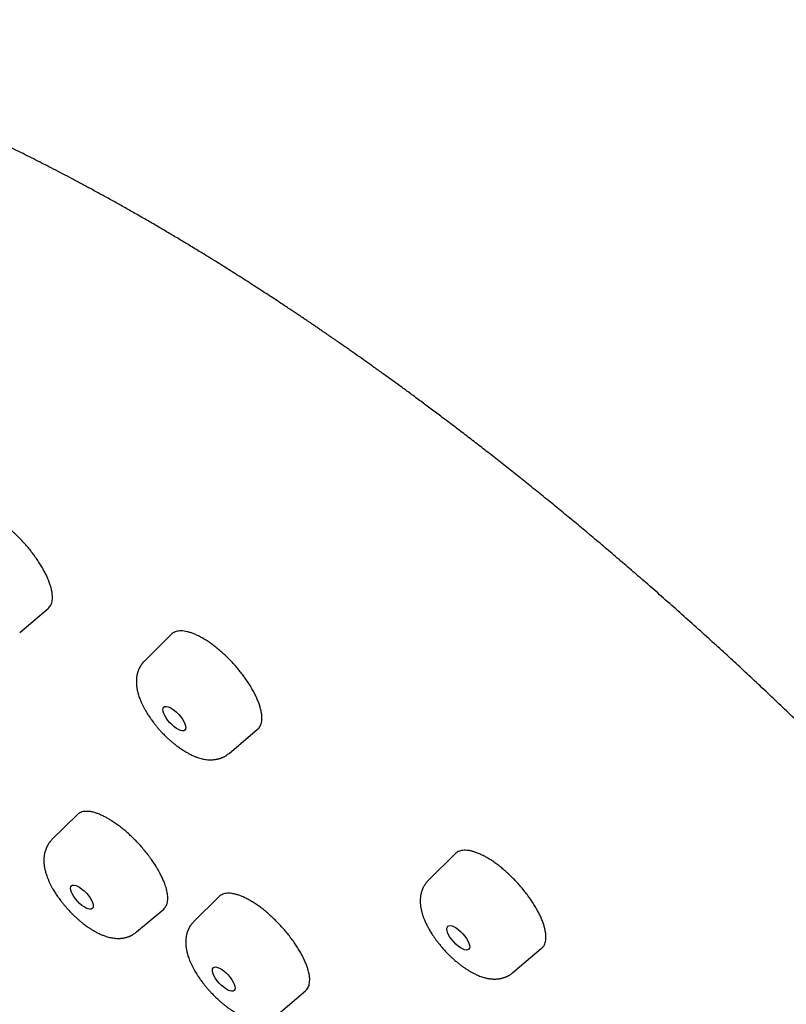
# Model space of a CAD drawing. Header units: millimetres. Extents: x 8 to 486, y 12 to 546.
# Tile 56 of 121: x 416 to 436, y 210 to 235. Entities that reach past the tile are written whole.
import ezdxf

# ---------------------------------------------------------------- set-up
doc = ezdxf.new("R2010")
doc.units = ezdxf.units.MM

msp = doc.modelspace()

# ---------------------------------------------------------------- linework, layer by layer
at = {"color": 7, "linetype": 'Continuous', "lineweight": 30}
for p, q in [((416.279, 219.351), (417.015, 219.976)), ((420.199, 219.309), (419.499, 218.617)), ((421.682, 216.232), (422.42, 216.858)), ((417.768, 214.653), (417.112, 214.005)), ((427.524, 213.644), (426.826, 212.956)), ((421.43, 212.538), (420.774, 211.891)), ((419.295, 211.62), (419.995, 212.213)), ((429.009, 210.571), (429.75, 211.199)), ((422.957, 209.506), (423.657, 210.099))]:
    msp.add_line(p, q, dxfattribs=at)
for centre, major_axis, ratio in [((420.27, 217.13), (-0.271, 0.297), 0.392434), ((417.884, 212.518), (-0.269, 0.294), 0.392018), ((427.597, 211.469), (-0.271, 0.297), 0.392853), ((421.545, 210.404), (-0.269, 0.294), 0.392184)]:
    msp.add_ellipse(centre, major_axis=major_axis, ratio=ratio, dxfattribs=at)
for points, knots in [([(456.736, 165.578), (456.742, 165.581), (456.755, 165.587), (456.775, 165.597), (456.799, 165.609), (456.827, 165.623), (456.859, 165.639), (456.893, 165.655), (456.926, 165.672), (456.959, 165.689), (456.992, 165.707), (457.025, 165.724), (457.058, 165.741), (457.108, 165.768), (457.173, 165.804), (457.254, 165.85), (457.331, 165.895), (457.391, 165.931), (457.435, 165.957), (457.462, 165.974), (457.485, 165.988), (457.504, 166), (457.519, 166.009), (457.53, 166.016), (457.538, 166.021), (457.546, 166.027), (457.556, 166.033), (457.569, 166.041), (457.585, 166.051), (457.604, 166.064), (457.626, 166.078), (457.651, 166.094), (457.678, 166.113), (457.709, 166.133), (457.741, 166.155), (457.786, 166.186), (457.844, 166.226), (457.912, 166.275), (457.976, 166.322), (458.037, 166.367), (458.094, 166.411), (458.148, 166.453), (458.198, 166.493), (458.243, 166.529), (458.283, 166.562), (458.317, 166.591), (458.348, 166.617), (458.376, 166.641), (458.403, 166.664), (458.431, 166.689), (458.459, 166.713), (458.485, 166.736), (458.509, 166.758), (458.534, 166.781), (458.562, 166.806), (458.592, 166.834), (458.626, 166.866), (458.663, 166.901), (458.703, 166.939), (458.746, 166.982), (458.783, 167.019), (458.814, 167.05), (458.837, 167.074), (458.861, 167.098), (458.885, 167.123), (458.907, 167.146), (458.927, 167.167), (458.945, 167.186), (458.959, 167.202), (458.971, 167.215), (458.98, 167.224), (458.989, 167.234), (459, 167.245), (459.013, 167.261), (459.031, 167.28), (459.052, 167.304), (459.078, 167.332), (459.106, 167.364), (459.136, 167.398), (459.172, 167.44), (459.213, 167.489), (459.258, 167.544), (459.303, 167.599), (459.346, 167.653), (459.387, 167.705), (459.425, 167.756), (459.459, 167.8), (459.487, 167.838), (459.511, 167.87), (459.532, 167.9), (459.552, 167.928), (459.569, 167.952), (459.586, 167.975), (459.603, 168), (459.622, 168.027), (459.643, 168.057), (459.665, 168.09), (459.689, 168.126), (459.715, 168.165), (459.742, 168.206), (459.771, 168.25), (459.8, 168.297), (459.832, 168.347), (459.865, 168.401), (459.893, 168.447), (459.916, 168.486), (459.933, 168.515), (459.951, 168.545), (459.968, 168.575), (459.985, 168.605), (460.002, 168.634), (460.017, 168.661), (460.031, 168.687), (460.043, 168.708), (460.052, 168.724), (460.059, 168.737), (460.065, 168.747), (460.071, 168.76), (460.08, 168.775), (460.09, 168.794), (460.102, 168.817), (460.116, 168.843), (460.131, 168.873), (460.147, 168.902), (460.171, 168.95), (460.204, 169.014), (460.243, 169.095), (460.281, 169.174), (460.316, 169.249), (460.349, 169.322), (460.38, 169.391), (460.409, 169.458), (460.434, 169.517), (460.455, 169.568), (460.473, 169.611), (460.489, 169.65), (460.503, 169.685), (460.515, 169.718), (460.527, 169.747), (460.537, 169.772), (460.545, 169.793), (460.55, 169.807), (460.554, 169.816), (460.557, 169.824), (460.56, 169.834), (460.566, 169.848), (460.572, 169.865), (460.579, 169.884), (460.593, 169.921), (460.611, 169.972), (460.635, 170.037), (460.657, 170.101), (460.678, 170.164), (460.699, 170.225), (460.719, 170.288), (460.74, 170.353), (460.762, 170.423), (460.784, 170.497), (460.803, 170.563), (460.82, 170.62), (460.833, 170.667), (460.847, 170.716), (460.86, 170.764), (460.872, 170.809), (460.883, 170.85), (460.892, 170.885), (460.899, 170.913), (460.905, 170.936), (460.91, 170.956), (460.914, 170.972), (460.917, 170.985), (460.92, 170.997), (460.924, 171.011), (460.928, 171.031), (460.934, 171.055), (460.941, 171.082), (460.948, 171.113), (460.956, 171.147), (460.964, 171.183), (460.973, 171.221), (460.981, 171.258), (460.989, 171.296), (460.997, 171.333), (461.01, 171.392), (461.027, 171.473), (461.047, 171.575), (461.066, 171.677), (461.084, 171.78), (461.102, 171.881), (461.118, 171.98), (461.133, 172.078), (461.145, 172.162), (461.155, 172.229), (461.162, 172.279), (461.168, 172.329), (461.174, 172.375), (461.18, 172.418), (461.184, 172.455), (461.188, 172.488), (461.191, 172.515), (461.194, 172.537), (461.196, 172.554), (461.197, 172.568), (461.199, 172.581), (461.2, 172.596), (461.203, 172.617), (461.206, 172.645), (461.21, 172.681), (461.214, 172.724), (461.219, 172.768), (461.223, 172.815), (461.227, 172.861), (461.232, 172.909), (461.245, 173.057), (461.258, 173.242), (461.271, 173.466), (461.278, 173.626), (461.284, 173.785), (461.288, 173.943), (461.291, 174.103), (461.292, 174.263), (461.292, 174.388), (461.292, 174.474), (461.291, 174.522), (461.291, 174.568), (461.29, 174.609), (461.289, 174.643), (461.289, 174.671), (461.288, 174.693), (461.288, 174.71), (461.288, 174.724), (461.287, 174.74), (461.287, 174.762), (461.286, 174.791), (461.285, 174.825), (461.284, 174.863), (461.283, 174.905), (461.281, 174.952), (461.279, 175.004), (461.277, 175.061), (461.271, 175.211), (461.258, 175.454), (461.236, 175.78), (461.21, 176.097), (461.18, 176.405), (461.145, 176.712), (461.108, 177.009), (461.069, 177.293), (461.039, 177.496), (461.019, 177.625), (461.011, 177.68), (461.003, 177.73), (460.996, 177.774), (460.989, 177.813), (460.984, 177.846), (460.979, 177.873), (460.976, 177.894), (460.973, 177.91), (460.971, 177.925), (460.968, 177.941), (460.965, 177.96), (460.961, 177.984), (460.956, 178.012), (460.95, 178.046), (460.943, 178.089), (460.934, 178.14), (460.924, 178.194), (460.914, 178.251), (460.895, 178.355), (460.867, 178.509), (460.827, 178.717), (460.783, 178.933), (460.736, 179.158), (460.685, 179.392), (460.631, 179.632), (460.574, 179.879), (460.513, 180.132), (460.447, 180.394), (460.377, 180.664), (460.303, 180.943), (460.224, 181.23), (460.157, 181.465), (460.105, 181.644), (460.07, 181.764), (460.034, 181.884), (459.999, 182), (459.965, 182.111), (459.934, 182.214), (459.904, 182.31), (459.876, 182.4), (459.848, 182.487), (459.822, 182.569), (459.797, 182.647), (459.775, 182.717), (459.756, 182.775), (459.741, 182.822), (459.728, 182.859), (459.718, 182.891), (459.71, 182.917), (459.703, 182.937), (459.698, 182.952), (459.693, 182.967), (459.687, 182.985), (459.68, 183.007), (459.671, 183.033), (459.66, 183.067), (459.646, 183.11), (459.628, 183.162), (459.609, 183.221), (459.588, 183.283), (459.566, 183.348), (459.544, 183.413), (459.508, 183.517), (459.458, 183.661), (459.389, 183.859), (459.313, 184.072), (459.229, 184.303), (459.149, 184.52), (459.074, 184.722), (459.003, 184.909), (458.931, 185.098), (458.856, 185.292), (458.778, 185.492), (458.695, 185.699), (458.608, 185.916), (458.516, 186.142), (458.419, 186.377), (458.317, 186.621), (458.21, 186.874), (458.097, 187.137), (457.979, 187.409), (457.858, 187.682), (457.735, 187.956), (457.61, 188.23), (457.48, 188.513), (457.345, 188.803), (457.204, 189.102), (457.068, 189.385), (456.94, 189.651), (456.818, 189.898), (456.694, 190.149), (456.569, 190.399), (456.445, 190.644), (456.327, 190.876), (456.214, 191.095), (456.107, 191.302), (456.003, 191.501), (455.902, 191.692), (455.807, 191.872), (455.716, 192.04), (455.631, 192.199), (455.55, 192.35), (455.472, 192.493), (455.397, 192.63), (455.324, 192.763), (455.252, 192.894), (455.182, 193.02), (455.126, 193.122), (455.082, 193.199), (455.052, 193.253), (455.027, 193.298), (455.007, 193.333), (454.992, 193.361), (454.981, 193.38), (454.972, 193.397), (454.964, 193.411), (454.955, 193.426), (454.946, 193.442), (454.93, 193.471), (454.905, 193.516), (454.87, 193.577), (454.832, 193.644), (454.791, 193.717), (454.745, 193.798), (454.693, 193.888), (454.637, 193.987), (454.575, 194.094), (454.509, 194.21), (454.437, 194.334), (454.36, 194.466), (454.278, 194.607), (454.187, 194.762), (454.086, 194.933), (453.975, 195.12), (453.858, 195.317), (453.735, 195.521), (453.595, 195.753), (453.437, 196.012), (453.261, 196.298), (453.076, 196.598), (452.88, 196.911), (452.674, 197.238), (452.461, 197.571), (452.242, 197.912), (452.016, 198.26), (451.783, 198.614), (451.544, 198.976), (451.298, 199.344), (451.044, 199.719), (450.785, 200.098), (450.52, 200.482), (450.25, 200.87), (449.972, 201.264), (449.68, 201.675), (449.371, 202.104), (449.047, 202.551), (448.713, 203.005), (448.37, 203.466), (448.018, 203.934), (447.664, 204.399), (447.308, 204.862), (446.951, 205.321), (446.585, 205.786), (446.21, 206.257), (445.827, 206.733), (445.435, 207.215), (445.034, 207.701), (444.625, 208.193), (444.207, 208.689), (443.782, 209.187), (443.351, 209.687), (442.914, 210.187), (442.468, 210.692), (442.028, 211.184), (441.594, 211.664), (441.168, 212.131), (440.733, 212.6), (440.324, 213.038), (439.941, 213.443), (439.586, 213.816), (439.229, 214.186), (438.851, 214.575), (438.454, 214.98), (438.038, 215.4), (437.626, 215.812), (437.218, 216.215), (436.815, 216.61), (436.415, 216.997), (436.021, 217.375), (435.63, 217.746), (435.245, 218.108), (434.864, 218.463), (434.489, 218.809), (434.096, 219.168), (433.688, 219.537), (433.265, 219.915), (432.849, 220.283), (432.451, 220.632), (432.069, 220.963), (431.705, 221.276), (431.346, 221.581), (430.995, 221.877), (430.65, 222.165), (430.312, 222.444), (429.97, 222.724), (429.625, 223.005), (429.277, 223.284), (428.938, 223.555), (428.607, 223.816), (428.284, 224.068), (427.97, 224.312), (427.665, 224.546), (427.368, 224.772), (427.079, 224.99), (426.801, 225.198), (426.533, 225.397), (426.276, 225.587), (426.026, 225.77), (425.783, 225.946), (425.548, 226.115), (425.32, 226.278), (425.101, 226.434), (424.922, 226.56), (424.785, 226.657), (424.687, 226.725), (424.596, 226.788), (424.513, 226.846), (424.437, 226.899), (424.368, 226.947), (424.306, 226.989), (424.251, 227.027), (424.204, 227.06), (424.163, 227.087), (424.13, 227.11), (424.105, 227.127), (424.088, 227.139), (424.079, 227.145), (424.073, 227.149), (424.07, 227.151), (424.064, 227.155), (424.053, 227.163), (424.028, 227.18), (423.993, 227.204), (423.948, 227.235), (423.903, 227.265), (423.858, 227.296), (423.8, 227.336), (423.728, 227.384), (423.643, 227.442), (423.553, 227.502), (423.457, 227.567), (423.355, 227.635), (423.246, 227.707), (423.132, 227.783), (423, 227.871), (422.849, 227.97), (422.679, 228.081), (422.499, 228.198), (422.309, 228.321), (422.122, 228.441), (421.938, 228.559), (421.758, 228.673), (421.571, 228.79), (421.379, 228.91), (421.184, 229.031), (420.953, 229.173), (420.689, 229.334), (420.396, 229.511), (420.1, 229.686), (419.804, 229.86), (419.508, 230.033), (419.219, 230.198), (418.938, 230.357), (418.664, 230.51), (418.399, 230.657), (418.14, 230.798), (417.886, 230.935), (417.635, 231.068), (417.389, 231.198), (417.151, 231.322), (416.92, 231.44), (416.695, 231.554), (416.401, 231.702), (416.038, 231.88), (415.611, 232.086), (415.238, 232.26), (414.919, 232.407), (414.712, 232.5), (414.567, 232.564), (414.485, 232.601), (414.406, 232.636), (414.334, 232.667), (414.271, 232.695), (414.218, 232.718), (414.174, 232.737), (414.138, 232.752), (414.111, 232.764), (414.092, 232.772), (414.08, 232.777), (414.071, 232.781), (414.061, 232.786), (414.045, 232.792), (414.02, 232.803), (413.988, 232.817), (413.949, 232.833), (413.906, 232.852), (413.857, 232.872), (413.799, 232.897), (413.73, 232.926), (413.651, 232.959), (413.564, 232.995), (413.47, 233.034), (413.376, 233.072), (413.284, 233.11), (413.195, 233.146), (413.105, 233.182), (413.014, 233.218), (412.799, 233.303), (412.463, 233.433), (412.009, 233.601), (411.559, 233.762), (411.195, 233.886), (410.915, 233.978), (410.719, 234.041), (410.529, 234.1), (410.346, 234.157), (410.172, 234.209), (410.006, 234.258), (409.849, 234.303), (409.699, 234.346), (409.579, 234.379), (409.486, 234.404), (409.419, 234.422), (409.354, 234.44), (409.294, 234.456), (409.238, 234.47), (409.189, 234.483), (409.147, 234.494), (409.113, 234.503), (409.088, 234.509), (409.068, 234.514), (409.046, 234.52), (409.02, 234.526), (408.989, 234.534), (408.953, 234.543), (408.912, 234.553), (408.866, 234.565), (408.808, 234.579), (408.737, 234.596), (408.657, 234.615), (408.577, 234.634), (408.498, 234.652), (408.42, 234.67), (408.309, 234.695), (408.168, 234.726), (408.019, 234.757), (407.897, 234.782), (407.799, 234.802), (407.698, 234.822), (407.594, 234.842), (407.486, 234.862), (407.369, 234.883), (407.244, 234.906), (407.109, 234.928), (406.969, 234.951), (406.826, 234.973), (406.678, 234.995), (406.549, 235.013), (406.443, 235.028), (406.364, 235.038), (406.293, 235.047), (406.229, 235.055), (406.175, 235.061), (406.13, 235.066), (406.095, 235.07), (406.065, 235.074), (406.042, 235.076), (406.024, 235.078), (406.01, 235.08), (405.997, 235.081), (405.984, 235.083), (405.967, 235.084), (405.944, 235.087), (405.915, 235.09), (405.883, 235.093), (405.833, 235.098), (405.764, 235.105), (405.675, 235.113), (405.582, 235.121), (405.485, 235.129), (405.384, 235.137), (405.294, 235.143), (405.214, 235.148), (405.143, 235.153), (405.068, 235.157), (404.988, 235.161), (404.902, 235.165), (404.81, 235.169), (404.714, 235.172), (404.613, 235.175), (404.504, 235.177), (404.386, 235.179), (404.286, 235.179), (404.21, 235.179), (404.161, 235.179), (404.115, 235.179), (404.072, 235.178), (404.033, 235.178), (403.998, 235.177), (403.969, 235.177), (403.946, 235.176), (403.925, 235.176), (403.905, 235.175), (403.883, 235.175), (403.853, 235.174), (403.814, 235.173), (403.765, 235.171), (403.712, 235.169), (403.636, 235.166), (403.537, 235.162), (403.417, 235.155), (403.296, 235.147), (403.173, 235.138), (403.046, 235.127), (402.915, 235.115), (402.808, 235.104), (402.728, 235.094), (402.674, 235.088), (402.62, 235.081), (402.569, 235.075), (402.523, 235.068), (402.481, 235.063), (402.444, 235.058), (402.414, 235.053), (402.389, 235.05), (402.369, 235.047), (402.352, 235.044), (402.338, 235.042), (402.321, 235.039), (402.302, 235.036), (402.276, 235.032), (402.243, 235.027), (402.202, 235.02), (402.155, 235.013), (402.102, 235.004), (402.045, 234.994), (401.987, 234.983), (401.894, 234.965), (401.77, 234.941), (401.645, 234.914), (401.552, 234.893), (401.491, 234.878), (401.431, 234.864), (401.371, 234.849), (401.315, 234.835), (401.264, 234.821), (401.218, 234.809), (401.176, 234.798), (401.14, 234.788), (401.109, 234.779), (401.082, 234.772), (401.057, 234.764), (401.031, 234.757), (401.005, 234.749), (400.977, 234.741), (400.944, 234.731), (400.904, 234.719), (400.857, 234.704), (400.806, 234.689), (400.752, 234.671), (400.694, 234.652), (400.631, 234.631), (400.565, 234.608), (400.495, 234.583), (400.421, 234.556), (400.343, 234.527), (400.277, 234.501), (400.226, 234.481), (400.189, 234.466), (400.155, 234.452), (400.124, 234.44), (400.099, 234.429), (400.08, 234.421), (400.066, 234.415), (400.054, 234.41), (400.045, 234.406), (400.033, 234.401), (400.016, 234.394), (399.992, 234.384), (399.963, 234.371), (399.928, 234.356), (399.878, 234.333), (399.815, 234.304), (399.742, 234.27), (399.671, 234.236), (399.604, 234.203), (399.526, 234.163), (399.436, 234.117), (399.36, 234.076), (399.309, 234.047), (399.282, 234.033), (399.256, 234.018), (399.229, 234.003), (399.204, 233.988), (399.182, 233.975), (399.163, 233.964), (399.147, 233.955), (399.134, 233.947), (399.123, 233.941), (399.113, 233.935), (399.101, 233.928), (399.085, 233.918), (399.065, 233.906), (399.042, 233.892), (399.015, 233.876), (398.985, 233.857), (398.952, 233.836), (398.916, 233.814), (398.88, 233.791), (398.833, 233.76), (398.776, 233.722), (398.718, 233.684), (398.671, 233.651), (398.634, 233.625), (398.598, 233.599), (398.563, 233.574), (398.529, 233.55), (398.499, 233.527), (398.471, 233.507), (398.447, 233.489), (398.425, 233.473), (398.405, 233.457), (398.384, 233.441), (398.362, 233.424), (398.336, 233.404), (398.306, 233.381), (398.272, 233.353), (398.234, 233.322), (398.195, 233.291), (398.156, 233.258), (398.111, 233.22), (398.059, 233.176), (398.001, 233.125), (397.944, 233.074), (397.887, 233.022), (397.831, 232.97), (397.788, 232.928), (397.758, 232.899), (397.741, 232.883), (397.727, 232.869), (397.715, 232.857), (397.706, 232.848), (397.697, 232.84), (397.687, 232.83), (397.674, 232.817), (397.659, 232.801), (397.64, 232.782), (397.619, 232.76), (397.594, 232.735), (397.567, 232.707), (397.538, 232.676), (397.508, 232.645), (397.479, 232.613), (397.438, 232.568), (397.387, 232.511), (397.326, 232.441), (397.278, 232.385), (397.243, 232.343), (397.218, 232.314), (397.196, 232.286), (397.176, 232.261), (397.157, 232.238), (397.14, 232.217), (397.124, 232.197), (397.108, 232.177), (397.092, 232.156), (397.075, 232.134), (397.059, 232.113), (397.043, 232.092), (397.026, 232.07), (397.008, 232.046), (396.987, 232.018), (396.964, 231.986), (396.938, 231.952), (396.911, 231.913), (396.881, 231.872), (396.849, 231.826), (396.816, 231.777), (396.78, 231.725), (396.74, 231.665), (396.696, 231.596), (396.652, 231.528), (396.624, 231.483), (396.613, 231.464)], [0, 0, 0, 0, 0.000221, 0.000525, 0.000912, 0.001384, 0.001939, 0.002577, 0.003138, 0.003747, 0.004359, 0.004964, 0.005563, 0.006155, 0.007706, 0.009209, 0.010662, 0.012066, 0.012649, 0.013161, 0.013603, 0.013975, 0.014276, 0.014464, 0.014609, 0.014752, 0.01494, 0.015173, 0.015485, 0.015854, 0.016279, 0.016759, 0.017295, 0.017887, 0.018529, 0.01917, 0.020583, 0.021935, 0.023227, 0.024459, 0.02563, 0.026739, 0.02778, 0.028751, 0.029564, 0.030313, 0.030965, 0.031523, 0.032091, 0.032707, 0.033372, 0.033875, 0.034403, 0.034956, 0.035559, 0.036234, 0.03698, 0.037797, 0.038709, 0.039696, 0.040759, 0.041285, 0.041829, 0.042389, 0.042957, 0.043477, 0.043963, 0.044382, 0.044734, 0.045019, 0.045237, 0.04539, 0.045648, 0.045983, 0.046396, 0.046924, 0.047542, 0.048249, 0.049002, 0.049746, 0.050933, 0.052095, 0.053232, 0.054345, 0.055431, 0.056456, 0.057405, 0.058099, 0.058745, 0.059343, 0.059881, 0.060358, 0.060788, 0.061247, 0.061788, 0.062379, 0.063018, 0.063706, 0.064444, 0.065242, 0.066058, 0.066936, 0.067876, 0.068877, 0.06994, 0.070458, 0.070988, 0.071533, 0.07209, 0.072641, 0.073143, 0.073669, 0.074125, 0.074509, 0.074824, 0.074994, 0.075165, 0.075388, 0.075663, 0.07599, 0.076369, 0.076879, 0.077403, 0.077919, 0.078429, 0.079885, 0.081282, 0.08262, 0.083899, 0.08512, 0.086281, 0.087384, 0.088425, 0.089191, 0.089893, 0.090531, 0.091105, 0.091614, 0.092102, 0.092512, 0.092843, 0.093096, 0.093184, 0.093301, 0.093467, 0.093684, 0.093951, 0.094268, 0.094635, 0.09568, 0.09671, 0.097713, 0.09869, 0.09964, 0.100588, 0.101592, 0.102657, 0.10378, 0.104964, 0.105654, 0.106363, 0.10709, 0.107829, 0.108511, 0.109119, 0.109654, 0.110042, 0.110379, 0.110666, 0.110901, 0.111086, 0.111229, 0.111441, 0.111723, 0.112075, 0.112495, 0.112929, 0.113419, 0.113959, 0.114505, 0.115047, 0.115585, 0.116117, 0.116646, 0.11813, 0.119576, 0.120985, 0.122405, 0.123889, 0.125189, 0.126533, 0.127923, 0.128594, 0.129275, 0.129962, 0.130601, 0.131171, 0.131673, 0.132107, 0.132473, 0.13277, 0.132998, 0.133157, 0.133305, 0.133505, 0.133756, 0.134151, 0.13463, 0.135192, 0.135838, 0.136404, 0.137021, 0.137659, 0.138296, 0.142815, 0.144852, 0.146879, 0.148895, 0.150878, 0.152796, 0.154831, 0.156788, 0.157387, 0.157978, 0.15855, 0.159052, 0.159479, 0.159803, 0.160065, 0.160266, 0.16041, 0.160569, 0.160845, 0.161195, 0.16162, 0.162063, 0.162566, 0.163129, 0.163751, 0.164434, 0.165164, 0.169098, 0.173033, 0.176547, 0.18006, 0.183537, 0.186946, 0.189982, 0.192964, 0.193619, 0.19422, 0.194761, 0.195242, 0.195663, 0.196023, 0.196322, 0.196535, 0.196702, 0.196838, 0.197011, 0.197224, 0.19748, 0.197778, 0.198118, 0.198604, 0.199157, 0.199754, 0.20036, 0.200972, 0.203094, 0.205295, 0.207575, 0.209935, 0.212373, 0.214889, 0.217411, 0.220004, 0.222668, 0.225404, 0.22821, 0.231088, 0.234036, 0.235211, 0.236398, 0.237594, 0.238749, 0.239838, 0.240842, 0.241782, 0.242657, 0.243467, 0.244309, 0.245068, 0.245744, 0.246335, 0.246749, 0.247109, 0.247415, 0.247669, 0.247866, 0.247986, 0.248114, 0.248285, 0.248498, 0.248753, 0.249049, 0.249485, 0.249987, 0.250557, 0.251171, 0.251789, 0.25241, 0.253036, 0.254774, 0.256541, 0.25868, 0.260859, 0.263077, 0.264801, 0.266548, 0.268319, 0.270112, 0.271957, 0.273879, 0.275878, 0.277955, 0.280109, 0.282341, 0.28465, 0.287037, 0.2895, 0.292042, 0.294439, 0.296901, 0.299429, 0.302021, 0.304679, 0.307401, 0.309546, 0.311729, 0.313951, 0.316177, 0.318326, 0.320393, 0.322269, 0.324072, 0.325803, 0.327462, 0.329049, 0.330485, 0.331857, 0.333164, 0.334406, 0.335584, 0.336698, 0.337868, 0.338957, 0.339965, 0.340498, 0.340958, 0.341345, 0.341658, 0.341881, 0.342042, 0.342172, 0.342297, 0.342421, 0.342557, 0.342704, 0.343166, 0.343713, 0.344274, 0.344902, 0.345599, 0.346363, 0.347213, 0.348133, 0.349124, 0.350186, 0.351318, 0.352521, 0.353795, 0.355302, 0.356897, 0.358581, 0.360337, 0.362124, 0.364507, 0.36694, 0.369422, 0.372136, 0.374907, 0.377735, 0.380619, 0.38356, 0.386558, 0.389612, 0.392723, 0.39589, 0.399115, 0.402336, 0.405613, 0.408944, 0.41233, 0.416048, 0.419829, 0.423674, 0.427583, 0.431556, 0.435593, 0.439457, 0.443378, 0.447355, 0.451389, 0.45548, 0.459628, 0.463832, 0.468093, 0.472411, 0.476785, 0.481136, 0.485542, 0.490003, 0.494518, 0.498661, 0.50285, 0.507083, 0.511361, 0.514754, 0.518175, 0.521599, 0.524986, 0.52897, 0.5329, 0.536777, 0.5406, 0.54437, 0.548087, 0.55175, 0.55536, 0.558916, 0.562419, 0.565869, 0.569266, 0.5732, 0.57706, 0.580846, 0.584558, 0.587928, 0.591235, 0.594478, 0.597657, 0.600773, 0.603825, 0.606814, 0.610028, 0.613166, 0.616226, 0.61921, 0.622117, 0.624947, 0.6277, 0.630377, 0.632976, 0.635499, 0.637902, 0.640231, 0.642485, 0.644666, 0.646805, 0.648868, 0.650854, 0.652764, 0.653714, 0.6546, 0.655421, 0.656177, 0.656869, 0.657495, 0.658057, 0.658554, 0.658986, 0.659353, 0.659655, 0.659893, 0.660027, 0.660125, 0.660149, 0.660169, 0.660211, 0.660314, 0.660479, 0.660876, 0.661284, 0.661694, 0.662107, 0.662522, 0.663279, 0.664048, 0.664864, 0.665738, 0.666668, 0.667656, 0.6687, 0.669802, 0.671268, 0.672824, 0.67447, 0.676207, 0.678033, 0.679625, 0.681279, 0.682995, 0.684774, 0.686592, 0.68839, 0.691171, 0.693896, 0.696566, 0.699399, 0.702168, 0.704871, 0.707509, 0.710082, 0.712589, 0.715032, 0.717409, 0.71983, 0.72218, 0.724457, 0.726664, 0.728816, 0.730952, 0.735178, 0.739341, 0.743442, 0.746114, 0.748759, 0.749585, 0.750408, 0.75121, 0.751932, 0.752568, 0.753077, 0.753513, 0.753878, 0.754171, 0.754317, 0.754436, 0.754526, 0.754608, 0.754735, 0.755005, 0.755334, 0.755716, 0.756151, 0.75664, 0.757181, 0.757902, 0.758699, 0.759572, 0.760522, 0.761549, 0.76241, 0.763317, 0.764241, 0.765165, 0.76609, 0.770776, 0.77546, 0.780141, 0.78482, 0.786915, 0.789006, 0.791038, 0.792995, 0.794877, 0.796652, 0.798354, 0.799984, 0.80154, 0.802292, 0.803025, 0.80374, 0.804422, 0.805034, 0.805574, 0.806041, 0.806437, 0.806672, 0.806874, 0.807106, 0.807396, 0.807744, 0.808142, 0.808595, 0.809105, 0.80967, 0.810549, 0.811457, 0.812355, 0.813242, 0.814118, 0.814983, 0.816979, 0.818914, 0.820038, 0.821153, 0.822307, 0.823506, 0.82475, 0.826038, 0.827556, 0.829132, 0.830765, 0.832456, 0.834204, 0.836009, 0.83705, 0.838, 0.83886, 0.839629, 0.840308, 0.840805, 0.841239, 0.84161, 0.841872, 0.84209, 0.842264, 0.842396, 0.842543, 0.842737, 0.843025, 0.843378, 0.843782, 0.844198, 0.845229, 0.846315, 0.847458, 0.848656, 0.849911, 0.851221, 0.852037, 0.852917, 0.853861, 0.854869, 0.855961, 0.857119, 0.858344, 0.859635, 0.860993, 0.862563, 0.864213, 0.864883, 0.865544, 0.866145, 0.866685, 0.867225, 0.867686, 0.868067, 0.86837, 0.86861, 0.86887, 0.869164, 0.86949, 0.870068, 0.870728, 0.87145, 0.872177, 0.873795, 0.875422, 0.877057, 0.878726, 0.880468, 0.882284, 0.884175, 0.884923, 0.885682, 0.886452, 0.887185, 0.887848, 0.888439, 0.88896, 0.889409, 0.889753, 0.890039, 0.890267, 0.890454, 0.890682, 0.890963, 0.891299, 0.891805, 0.892399, 0.89308, 0.893848, 0.894697, 0.895558, 0.896416, 0.898764, 0.901093, 0.902019, 0.902942, 0.903862, 0.904779, 0.905649, 0.906433, 0.907146, 0.907789, 0.908361, 0.908827, 0.909233, 0.909618, 0.910017, 0.910429, 0.910859, 0.911319, 0.912002, 0.912744, 0.913545, 0.914404, 0.915342, 0.916345, 0.917418, 0.918561, 0.919773, 0.921054, 0.922405, 0.92302, 0.923648, 0.924239, 0.924753, 0.92519, 0.925481, 0.925724, 0.925921, 0.92607, 0.926208, 0.926525, 0.926933, 0.92743, 0.928019, 0.928697, 0.930012, 0.931288, 0.932522, 0.933714, 0.934865, 0.936672, 0.938507, 0.938993, 0.93948, 0.939971, 0.940463, 0.940936, 0.94135, 0.941706, 0.942002, 0.94224, 0.942418, 0.942585, 0.942798, 0.943107, 0.94348, 0.943916, 0.944416, 0.94499, 0.94563, 0.946327, 0.947026, 0.947714, 0.949039, 0.950326, 0.951074, 0.951808, 0.952529, 0.953237, 0.953917, 0.954541, 0.955083, 0.955572, 0.95601, 0.956401, 0.95682, 0.957287, 0.957804, 0.95837, 0.959149, 0.959957, 0.960772, 0.961594, 0.962422, 0.963667, 0.964926, 0.966182, 0.967432, 0.968677, 0.969912, 0.970354, 0.970737, 0.971061, 0.971327, 0.971533, 0.971692, 0.971924, 0.972221, 0.972582, 0.973009, 0.973512, 0.974082, 0.97472, 0.975423, 0.976137, 0.976838, 0.977527, 0.979087, 0.98058, 0.982005, 0.982654, 0.983269, 0.983836, 0.984355, 0.984825, 0.985272, 0.985676, 0.98609, 0.986523, 0.986975, 0.987445, 0.98783, 0.988266, 0.988766, 0.989331, 0.989959, 0.990652, 0.991409, 0.99223, 0.993115, 0.994064, 0.995078, 0.996156, 0.997508, 0.99895, 1, 1, 1, 1]), ([(417.082, 220.533), (417.073, 220.564), (417.053, 220.627), (417.014, 220.727), (416.968, 220.832), (416.913, 220.939), (416.852, 221.047), (416.785, 221.156), (416.71, 221.267), (416.63, 221.378), (416.546, 221.486), (416.457, 221.592), (416.363, 221.697), (416.266, 221.798), (416.168, 221.894), (416.068, 221.984), (415.965, 222.071), (415.863, 222.151), (415.762, 222.224), (415.661, 222.289), (415.562, 222.348), (415.465, 222.398), (415.372, 222.44), (415.283, 222.473), (415.198, 222.497), (415.118, 222.512), (415.044, 222.517), (414.976, 222.513), (414.915, 222.5), (414.861, 222.478), (414.822, 222.454), (414.804, 222.435), (414.799, 222.429)], [0, 0, 0, 0, 0.033429, 0.067089, 0.101482, 0.136127, 0.169556, 0.203216, 0.237609, 0.272255, 0.305683, 0.339343, 0.373735, 0.40838, 0.441806, 0.475464, 0.509854, 0.544496, 0.57792, 0.611575, 0.645962, 0.680602, 0.714024, 0.747677, 0.782063, 0.816701, 0.850122, 0.883776, 0.918161, 0.952799, 0.986223, 1, 1, 1, 1]), ([(417.015, 219.976), (417.028, 219.988), (417.054, 220.013), (417.084, 220.061), (417.107, 220.118), (417.12, 220.182), (417.126, 220.254), (417.122, 220.333), (417.112, 220.408), (417.098, 220.475), (417.087, 220.513), (417.082, 220.533)], [0, 0, 0, 0, 0.115744, 0.238681, 0.362523, 0.482022, 0.602351, 0.725296, 0.849145, 0.92447, 1, 1, 1, 1]), ([(422.488, 217.416), (422.478, 217.447), (422.459, 217.51), (422.42, 217.61), (422.374, 217.715), (422.319, 217.822), (422.258, 217.93), (422.19, 218.039), (422.116, 218.15), (422.036, 218.26), (421.951, 218.369), (421.862, 218.474), (421.768, 218.579), (421.671, 218.68), (421.572, 218.775), (421.472, 218.866), (421.37, 218.953), (421.267, 219.032), (421.165, 219.105), (421.065, 219.17), (420.965, 219.229), (420.868, 219.279), (420.775, 219.32), (420.686, 219.353), (420.6, 219.377), (420.52, 219.391), (420.446, 219.396), (420.378, 219.393), (420.316, 219.38), (420.262, 219.357), (420.223, 219.333), (420.206, 219.314), (420.2, 219.308)], [0, 0, 0, 0, 0.033427, 0.067087, 0.101478, 0.136122, 0.16955, 0.203209, 0.237601, 0.272245, 0.305671, 0.339329, 0.373719, 0.408362, 0.441786, 0.475441, 0.509828, 0.544469, 0.57789, 0.611543, 0.645929, 0.680567, 0.713987, 0.74764, 0.782024, 0.816662, 0.850083, 0.883737, 0.918123, 0.952761, 0.986186, 1, 1, 1, 1]), ([(419.499, 218.617), (419.492, 218.61), (419.478, 218.597), (419.462, 218.578), (419.449, 218.563), (419.438, 218.548), (419.425, 218.531), (419.412, 218.512), (419.4, 218.493), (419.389, 218.476), (419.379, 218.457), (419.368, 218.436), (419.353, 218.405), (419.336, 218.363), (419.32, 218.314), (419.308, 218.268), (419.3, 218.224), (419.295, 218.187), (419.292, 218.156), (419.29, 218.132), (419.289, 218.107), (419.289, 218.079), (419.289, 218.051), (419.291, 218.02), (419.293, 217.991), (419.296, 217.964), (419.299, 217.943), (419.301, 217.924), (419.305, 217.902), (419.31, 217.875), (419.317, 217.844), (419.324, 217.813), (419.332, 217.784), (419.339, 217.757), (419.35, 217.722), (419.366, 217.675), (419.39, 217.611), (419.42, 217.541), (419.454, 217.47), (419.488, 217.403), (419.523, 217.34), (419.555, 217.287), (419.584, 217.241), (419.612, 217.197), (419.645, 217.149), (419.682, 217.096), (419.724, 217.04), (419.769, 216.982), (419.82, 216.919), (419.878, 216.852), (419.943, 216.78), (420.013, 216.707), (420.086, 216.637), (420.154, 216.574), (420.219, 216.518), (420.278, 216.47), (420.332, 216.427), (420.382, 216.391), (420.423, 216.362), (420.457, 216.338), (420.485, 216.32), (420.509, 216.305), (420.53, 216.292), (420.55, 216.28), (420.573, 216.266), (420.6, 216.251), (420.633, 216.232), (420.673, 216.211), (420.717, 216.19), (420.772, 216.165), (420.832, 216.141), (420.896, 216.118), (420.957, 216.1), (421.015, 216.087), (421.074, 216.076), (421.141, 216.068), (421.205, 216.066), (421.264, 216.068), (421.311, 216.072), (421.349, 216.078), (421.377, 216.084), (421.396, 216.088), (421.416, 216.093), (421.439, 216.1), (421.467, 216.109), (421.494, 216.119), (421.516, 216.128), (421.533, 216.136), (421.545, 216.142), (421.556, 216.147), (421.565, 216.152), (421.576, 216.158), (421.592, 216.167), (421.615, 216.182), (421.647, 216.204), (421.669, 216.222), (421.682, 216.232)], [0, 0, 0, 0, 0.007921, 0.014145, 0.018672, 0.022895, 0.028446, 0.034797, 0.040105, 0.045454, 0.050425, 0.056452, 0.063383, 0.077562, 0.090942, 0.103174, 0.114979, 0.12619, 0.132916, 0.139488, 0.145914, 0.152884, 0.161441, 0.16927, 0.177745, 0.184914, 0.190461, 0.194519, 0.200462, 0.208245, 0.217426, 0.225995, 0.2337, 0.240626, 0.247188, 0.26183, 0.279638, 0.299147, 0.318367, 0.336795, 0.353481, 0.368407, 0.379996, 0.390811, 0.403829, 0.419464, 0.433857, 0.449928, 0.467678, 0.487112, 0.507039, 0.530535, 0.552464, 0.57283, 0.591636, 0.608884, 0.624574, 0.638707, 0.651277, 0.660198, 0.668106, 0.674994, 0.68086, 0.686062, 0.691924, 0.699607, 0.70908, 0.720303, 0.733203, 0.746069, 0.766379, 0.783351, 0.800453, 0.816602, 0.831436, 0.848724, 0.870088, 0.88304, 0.895326, 0.907275, 0.913088, 0.917371, 0.922178, 0.929097, 0.936681, 0.944789, 0.951031, 0.955223, 0.959028, 0.961539, 0.964152, 0.966949, 0.970843, 0.978144, 0.987862, 1, 1, 1, 1]), ([(422.42, 216.858), (422.433, 216.87), (422.459, 216.895), (422.49, 216.944), (422.512, 217.001), (422.526, 217.065), (422.531, 217.137), (422.528, 217.216), (422.518, 217.291), (422.504, 217.358), (422.493, 217.396), (422.488, 217.416)], [0, 0, 0, 0, 0.115751, 0.238684, 0.362521, 0.482015, 0.602339, 0.72528, 0.849125, 0.924459, 1, 1, 1, 1]), ([(419.995, 212.213), (420.007, 212.225), (420.03, 212.247), (420.055, 212.285), (420.072, 212.321), (420.087, 212.365), (420.098, 212.418), (420.102, 212.482), (420.099, 212.546), (420.093, 212.601), (420.084, 212.655), (420.072, 212.707), (420.056, 212.768), (420.034, 212.834), (420.004, 212.916), (419.964, 213.009), (419.921, 213.097), (419.878, 213.177), (419.838, 213.248), (419.783, 213.338), (419.718, 213.438), (419.652, 213.53), (419.591, 213.612), (419.535, 213.684), (419.462, 213.772), (419.378, 213.868), (419.297, 213.954), (419.216, 214.036), (419.134, 214.116), (419.042, 214.199), (418.957, 214.271), (418.888, 214.326), (418.811, 214.384), (418.726, 214.444), (418.635, 214.504), (418.552, 214.554), (418.486, 214.589), (418.415, 214.625), (418.337, 214.66), (418.249, 214.693), (418.164, 214.717), (418.084, 214.732), (418.011, 214.737), (417.943, 214.734), (417.882, 214.721), (417.829, 214.699), (417.791, 214.676), (417.774, 214.657), (417.769, 214.652)], [0, 0, 0, 0, 0.025334, 0.045399, 0.065546, 0.079097, 0.105313, 0.131712, 0.151777, 0.171924, 0.185476, 0.202031, 0.218632, 0.238227, 0.257898, 0.284487, 0.31146, 0.325012, 0.344607, 0.364279, 0.390867, 0.417841, 0.431393, 0.450988, 0.470659, 0.497247, 0.524221, 0.537773, 0.563988, 0.590388, 0.610453, 0.6306, 0.644152, 0.670367, 0.696766, 0.716831, 0.736977, 0.750529, 0.776744, 0.803143, 0.829922, 0.856897, 0.883112, 0.90951, 0.93629, 0.963264, 0.98948, 1, 1, 1, 1]), ([(417.112, 214.005), (417.105, 213.997), (417.091, 213.984), (417.075, 213.966), (417.062, 213.95), (417.051, 213.936), (417.038, 213.919), (417.025, 213.9), (417.013, 213.881), (417.002, 213.863), (416.992, 213.845), (416.981, 213.824), (416.966, 213.792), (416.949, 213.751), (416.933, 213.702), (416.921, 213.656), (416.913, 213.612), (416.908, 213.575), (416.905, 213.544), (416.903, 213.519), (416.902, 213.494), (416.902, 213.467), (416.902, 213.438), (416.904, 213.408), (416.906, 213.378), (416.909, 213.352), (416.912, 213.331), (416.914, 213.312), (416.918, 213.29), (416.923, 213.263), (416.929, 213.233), (416.937, 213.202), (416.945, 213.173), (416.952, 213.145), (416.963, 213.11), (416.979, 213.062), (417.003, 212.998), (417.033, 212.929), (417.067, 212.858), (417.101, 212.79), (417.136, 212.728), (417.168, 212.675), (417.197, 212.628), (417.225, 212.585), (417.258, 212.536), (417.295, 212.484), (417.337, 212.428), (417.382, 212.37), (417.433, 212.307), (417.491, 212.24), (417.556, 212.168), (417.626, 212.095), (417.699, 212.024), (417.767, 211.962), (417.832, 211.906), (417.891, 211.857), (417.945, 211.815), (417.995, 211.779), (418.036, 211.749), (418.07, 211.726), (418.098, 211.708), (418.122, 211.692), (418.143, 211.679), (418.163, 211.667), (418.185, 211.654), (418.213, 211.638), (418.246, 211.62), (418.286, 211.599), (418.33, 211.577), (418.385, 211.553), (418.444, 211.528), (418.509, 211.506), (418.57, 211.488), (418.628, 211.474), (418.687, 211.464), (418.754, 211.456), (418.818, 211.453), (418.877, 211.455), (418.924, 211.46), (418.962, 211.466), (418.99, 211.471), (419.009, 211.476), (419.029, 211.481), (419.052, 211.487), (419.08, 211.496), (419.107, 211.506), (419.129, 211.516), (419.146, 211.524), (419.158, 211.53), (419.169, 211.535), (419.178, 211.54), (419.189, 211.546), (419.205, 211.555), (419.228, 211.57), (419.26, 211.591), (419.282, 211.61), (419.295, 211.62)], [0, 0, 0, 0, 0.007919, 0.014136, 0.018652, 0.022868, 0.028423, 0.034785, 0.0401, 0.045453, 0.050419, 0.056435, 0.063354, 0.077529, 0.090909, 0.103141, 0.114946, 0.126157, 0.132885, 0.139461, 0.145894, 0.152871, 0.161428, 0.169254, 0.177722, 0.184886, 0.19043, 0.194487, 0.200418, 0.208176, 0.217329, 0.225893, 0.233621, 0.24059, 0.247177, 0.261827, 0.279634, 0.299143, 0.318363, 0.33679, 0.353476, 0.368402, 0.379991, 0.390806, 0.403824, 0.419459, 0.433853, 0.449924, 0.467676, 0.487111, 0.507039, 0.530536, 0.552465, 0.572831, 0.591636, 0.608883, 0.624571, 0.638701, 0.651268, 0.660187, 0.668093, 0.674981, 0.680846, 0.686048, 0.691914, 0.699604, 0.709082, 0.720304, 0.733195, 0.746053, 0.766361, 0.783332, 0.800433, 0.816581, 0.831423, 0.848727, 0.870088, 0.883026, 0.8953, 0.907245, 0.91307, 0.917378, 0.922194, 0.929086, 0.936662, 0.944782, 0.951032, 0.955225, 0.95903, 0.96154, 0.964153, 0.96695, 0.970844, 0.978144, 0.987862, 1, 1, 1, 1]), ([(429.82, 211.289), (429.828, 211.307), (429.844, 211.344), (429.857, 211.409), (429.862, 211.481), (429.859, 211.56), (429.846, 211.645), (429.826, 211.735), (429.797, 211.831), (429.759, 211.931), (429.714, 212.034), (429.662, 212.14), (429.601, 212.249), (429.534, 212.359), (429.461, 212.468), (429.383, 212.577), (429.298, 212.686), (429.209, 212.794), (429.117, 212.897), (429.021, 212.998), (428.921, 213.095), (428.82, 213.188), (428.718, 213.274), (428.616, 213.354), (428.513, 213.429), (428.411, 213.496), (428.312, 213.555), (428.215, 213.606), (428.12, 213.649), (428.029, 213.684), (427.943, 213.709), (427.862, 213.725), (427.786, 213.732), (427.716, 213.73), (427.653, 213.719), (427.597, 213.698), (427.554, 213.673), (427.533, 213.651), (427.525, 213.643)], [0, 0, 0, 0, 0.027693, 0.055387, 0.083884, 0.112382, 0.140075, 0.167769, 0.196267, 0.224764, 0.252457, 0.28015, 0.308647, 0.337145, 0.364836, 0.392527, 0.421022, 0.449518, 0.477207, 0.504896, 0.533389, 0.561883, 0.58957, 0.617257, 0.645749, 0.674241, 0.701928, 0.729616, 0.758108, 0.786599, 0.814288, 0.841977, 0.87047, 0.898963, 0.926654, 0.954345, 0.982841, 1, 1, 1, 1]), ([(426.826, 212.956), (426.813, 212.943), (426.79, 212.918), (426.762, 212.883), (426.74, 212.852), (426.725, 212.828), (426.713, 212.807), (426.701, 212.787), (426.69, 212.764), (426.679, 212.741), (426.67, 212.719), (426.662, 212.696), (426.653, 212.67), (426.643, 212.636), (426.633, 212.597), (426.627, 212.562), (426.623, 212.533), (426.62, 212.505), (426.618, 212.477), (426.616, 212.45), (426.616, 212.421), (426.616, 212.389), (426.618, 212.353), (426.621, 212.317), (426.626, 212.282), (426.631, 212.25), (426.637, 212.216), (426.645, 212.179), (426.654, 212.142), (426.663, 212.107), (426.673, 212.074), (426.684, 212.041), (426.696, 212.007), (426.71, 211.97), (426.725, 211.931), (426.743, 211.89), (426.762, 211.848), (426.78, 211.81), (426.796, 211.78), (426.808, 211.757), (426.818, 211.737), (426.83, 211.716), (426.843, 211.692), (426.861, 211.661), (426.886, 211.62), (426.918, 211.568), (426.956, 211.511), (426.999, 211.449), (427.049, 211.382), (427.105, 211.31), (427.168, 211.234), (427.235, 211.157), (427.303, 211.084), (427.369, 211.017), (427.433, 210.957), (427.499, 210.897), (427.566, 210.84), (427.633, 210.786), (427.685, 210.747), (427.722, 210.72), (427.747, 210.702), (427.772, 210.686), (427.797, 210.668), (427.827, 210.649), (427.861, 210.628), (427.899, 210.605), (427.937, 210.583), (427.974, 210.564), (428.007, 210.546), (428.04, 210.531), (428.078, 210.513), (428.124, 210.493), (428.177, 210.472), (428.232, 210.454), (428.285, 210.439), (428.332, 210.428), (428.373, 210.419), (428.409, 210.414), (428.443, 210.41), (428.481, 210.406), (428.525, 210.404), (428.572, 210.405), (428.619, 210.408), (428.656, 210.413), (428.681, 210.417), (428.697, 210.421), (428.712, 210.424), (428.728, 210.428), (428.749, 210.433), (428.775, 210.441), (428.8, 210.45), (428.823, 210.458), (428.841, 210.466), (428.857, 210.473), (428.872, 210.48), (428.889, 210.489), (428.91, 210.501), (428.937, 210.517), (428.972, 210.54), (428.996, 210.56), (429.009, 210.571)], [0, 0, 0, 0, 0.013912, 0.025282, 0.034424, 0.042196, 0.046991, 0.052868, 0.060141, 0.066827, 0.071952, 0.078232, 0.085251, 0.094504, 0.105399, 0.114581, 0.122499, 0.130213, 0.137622, 0.14497, 0.152293, 0.160535, 0.170381, 0.181164, 0.190424, 0.197963, 0.207406, 0.218123, 0.228215, 0.237321, 0.246476, 0.255144, 0.264435, 0.274346, 0.284886, 0.296053, 0.307843, 0.318743, 0.326404, 0.331938, 0.337196, 0.342931, 0.349141, 0.355825, 0.368347, 0.382352, 0.397842, 0.414817, 0.433279, 0.453233, 0.474683, 0.497291, 0.518955, 0.539322, 0.558399, 0.57619, 0.597913, 0.617361, 0.634647, 0.642299, 0.649539, 0.656368, 0.663117, 0.671342, 0.681252, 0.692267, 0.703503, 0.713655, 0.722982, 0.731724, 0.741039, 0.755035, 0.770434, 0.786034, 0.800797, 0.814407, 0.824876, 0.834408, 0.843166, 0.853201, 0.864755, 0.877703, 0.890801, 0.902135, 0.906808, 0.911108, 0.915031, 0.918919, 0.924098, 0.931711, 0.939158, 0.94504, 0.950035, 0.954433, 0.958157, 0.962908, 0.968716, 0.976515, 0.986942, 1, 1, 1, 1]), ([(423.657, 210.099), (423.67, 210.111), (423.696, 210.136), (423.725, 210.184), (423.747, 210.24), (423.76, 210.304), (423.765, 210.374), (423.761, 210.452), (423.75, 210.527), (423.735, 210.593), (423.716, 210.662), (423.689, 210.744), (423.65, 210.844), (423.602, 210.948), (423.547, 211.054), (423.485, 211.161), (423.417, 211.27), (423.342, 211.38), (423.261, 211.489), (423.176, 211.597), (423.087, 211.702), (422.992, 211.806), (422.895, 211.906), (422.796, 212.002), (422.696, 212.092), (422.593, 212.178), (422.491, 212.258), (422.389, 212.33), (422.289, 212.396), (422.189, 212.454), (422.093, 212.504), (422, 212.545), (421.911, 212.578), (421.826, 212.602), (421.746, 212.617), (421.672, 212.623), (421.605, 212.619), (421.544, 212.607), (421.491, 212.584), (421.453, 212.561), (421.436, 212.542), (421.431, 212.537)], [0, 0, 0, 0, 0.025335, 0.05202, 0.079093, 0.105216, 0.13152, 0.158396, 0.18547, 0.202027, 0.218629, 0.244752, 0.271056, 0.297932, 0.325006, 0.351129, 0.377434, 0.40431, 0.431384, 0.457506, 0.484002, 0.510687, 0.53776, 0.563883, 0.590378, 0.617062, 0.644135, 0.670257, 0.696752, 0.723436, 0.750509, 0.776631, 0.803125, 0.829809, 0.856882, 0.883004, 0.909499, 0.936183, 0.963256, 0.989378, 1, 1, 1, 1]), ([(420.774, 211.891), (420.767, 211.883), (420.754, 211.87), (420.737, 211.851), (420.725, 211.836), (420.713, 211.821), (420.7, 211.804), (420.687, 211.786), (420.675, 211.767), (420.664, 211.749), (420.654, 211.731), (420.643, 211.71), (420.628, 211.678), (420.611, 211.637), (420.595, 211.588), (420.583, 211.542), (420.575, 211.498), (420.57, 211.461), (420.567, 211.43), (420.565, 211.405), (420.564, 211.38), (420.564, 211.353), (420.564, 211.324), (420.566, 211.293), (420.568, 211.264), (420.571, 211.238), (420.574, 211.217), (420.577, 211.198), (420.58, 211.176), (420.585, 211.149), (420.592, 211.119), (420.599, 211.087), (420.607, 211.058), (420.614, 211.031), (420.625, 210.996), (420.641, 210.948), (420.665, 210.884), (420.695, 210.814), (420.729, 210.744), (420.764, 210.676), (420.798, 210.614), (420.83, 210.56), (420.859, 210.514), (420.887, 210.47), (420.92, 210.422), (420.957, 210.37), (420.999, 210.314), (421.044, 210.256), (421.095, 210.192), (421.153, 210.126), (421.218, 210.054), (421.289, 209.981), (421.361, 209.91), (421.43, 209.847), (421.494, 209.792), (421.553, 209.743), (421.607, 209.701), (421.657, 209.665), (421.698, 209.635), (421.733, 209.612), (421.76, 209.594), (421.784, 209.578), (421.805, 209.565), (421.825, 209.553), (421.848, 209.54), (421.875, 209.524), (421.909, 209.506), (421.948, 209.485), (421.992, 209.463), (422.047, 209.438), (422.107, 209.414), (422.171, 209.392), (422.232, 209.374), (422.29, 209.36), (422.349, 209.35), (422.416, 209.342), (422.48, 209.339), (422.539, 209.341), (422.586, 209.345), (422.624, 209.351), (422.653, 209.357), (422.671, 209.361), (422.691, 209.366), (422.714, 209.373), (422.742, 209.382), (422.769, 209.392), (422.791, 209.402), (422.808, 209.41), (422.82, 209.416), (422.831, 209.421), (422.84, 209.426), (422.851, 209.432), (422.867, 209.441), (422.89, 209.455), (422.922, 209.477), (422.945, 209.495), (422.957, 209.506)], [0, 0, 0, 0, 0.007919, 0.014136, 0.018652, 0.022868, 0.028423, 0.034785, 0.0401, 0.045453, 0.050419, 0.056435, 0.063354, 0.077529, 0.090909, 0.103141, 0.114946, 0.126157, 0.132885, 0.139461, 0.145894, 0.152871, 0.161428, 0.169254, 0.177722, 0.184886, 0.19043, 0.194487, 0.200418, 0.208176, 0.217329, 0.225893, 0.233621, 0.24059, 0.247177, 0.261827, 0.279634, 0.299143, 0.318363, 0.33679, 0.353476, 0.368402, 0.379991, 0.390806, 0.403824, 0.419459, 0.433853, 0.449924, 0.467676, 0.487111, 0.507039, 0.530536, 0.552465, 0.572831, 0.591636, 0.608883, 0.624571, 0.638701, 0.651268, 0.660187, 0.668093, 0.674981, 0.680846, 0.686048, 0.691914, 0.699604, 0.709082, 0.720304, 0.733195, 0.746053, 0.766361, 0.783332, 0.800433, 0.816581, 0.831423, 0.848727, 0.870088, 0.883026, 0.8953, 0.907245, 0.91307, 0.917378, 0.922194, 0.929086, 0.936662, 0.944782, 0.951032, 0.955225, 0.95903, 0.96154, 0.964153, 0.96695, 0.970844, 0.978144, 0.987862, 1, 1, 1, 1]), ([(429.75, 211.2), (429.761, 211.209), (429.78, 211.226), (429.803, 211.257), (429.814, 211.278), (429.82, 211.289)], [0, 0, 0, 0, 0.38402, 0.691589, 1, 1, 1, 1])]:
    msp.add_open_spline(points, degree=3, knots=knots, dxfattribs=at)

doc.saveas('drawing.dxf')
